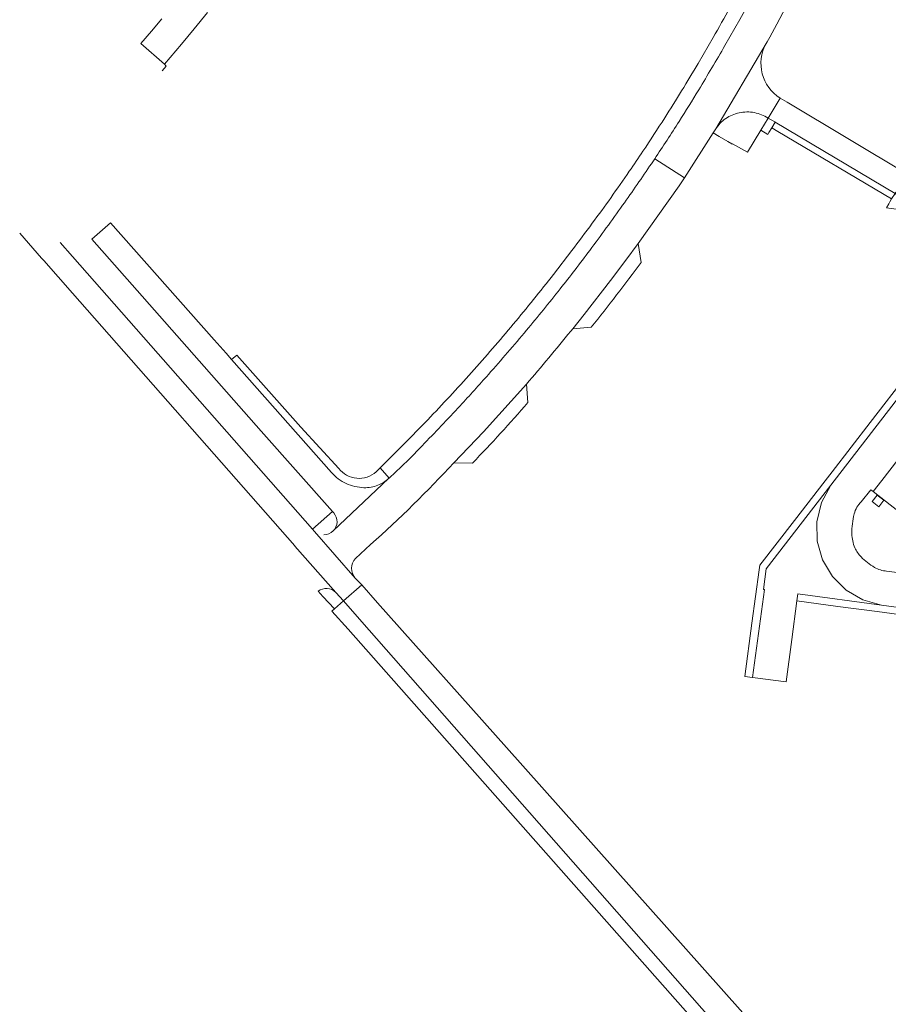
# Model space of a CAD drawing. Extents: x 152048 to 156914, y 461460 to 468786.
# Tile 196 of 256: x 153992 to 154117, y 468118 to 468260. Entities that reach past the tile are written whole.
import ezdxf

# ---------------------------------------------------------------- set-up
doc = ezdxf.new("R2010")
doc.units = 0
doc.header["$LTSCALE"] = 0.75
for name, color, linetype, lineweight in [('B-RO-VH-VERHARDING_ASFALT-GV', 251, 'CONTINUOUS', 18), ('B-RO-VH-VERHARDING_BETONSTRAATSTEEN-GV', 251, 'CONTINUOUS', 18), ('B-RO-VH-VERHARDING_OPEN-GV', 251, 'CONTINUOUS', 18), ('B-RO-VH-VERHARDING_TEGEL-GV', 251, 'CONTINUOUS', 18)]:
    doc.layers.add(name, color=color, linetype=linetype, lineweight=lineweight)

msp = doc.modelspace()

# ---------------------------------------------------------------- linework, layer by layer
at = {"layer": 'B-RO-VH-VERHARDING_ASFALT-GV'}
msp.add_lwpolyline([(153992.42, 468228.996), (153995.564, 468225.404), (153995.581, 468225.385), (153995.869, 468225.058), (154000, 468220.364), (154031.966, 468184.04), (154031.986, 468184.001), (154037.861, 468177.354), (154038.949, 468176.12), (154041.584, 468178.437), (154040.666, 468179.418), (154034.808, 468186.103), (154034.502, 468186.451), (154000, 468225.659), (153998.245, 468227.653)], dxfattribs=at)
msp.add_lwpolyline([(153992.42, 468228.996), (153995.564, 468225.404), (153995.581, 468225.385), (153995.869, 468225.058), (154000, 468220.364), (154031.966, 468184.04), (154031.986, 468184.001), (154037.861, 468177.354), (154038.949, 468176.12), (154041.584, 468178.437), (154040.666, 468179.418), (154034.808, 468186.103), (154034.502, 468186.451), (154000, 468225.659), (153998.245, 468227.653)], dxfattribs=at)
at = {"layer": 'B-RO-VH-VERHARDING_BETONSTRAATSTEEN-GV'}
for points in [[(154083.701, 468239.706), (154087.966, 468236.973), (154092.109, 468243.41), (154092.478, 468243.982), (154099.715, 468256.254), (154099.864, 468256.507), (154100.069, 468256.844), (154100.268, 468257.197), (154101.281, 468259.068), (154102.998, 468262.328), (154098.607, 468264.609), (154098.027, 468263.541), (154095.938, 468259.735), (154093.796, 468255.969)], [(154083.701, 468239.706), (154087.966, 468236.973), (154092.109, 468243.41), (154092.478, 468243.982), (154099.715, 468256.254), (154099.864, 468256.507), (154100.069, 468256.844), (154100.268, 468257.197), (154101.281, 468259.068), (154102.998, 468262.328), (154098.607, 468264.609), (154098.027, 468263.541), (154095.938, 468259.735), (154093.796, 468255.969)], [(154019.398, 468260.751), (154017.509, 468258.4), (154015.656, 468256.164), (154013.224, 468253.319), (154013.497, 468253.037), (154012.911, 468252.325)], [(154019.398, 468260.751), (154017.509, 468258.4), (154015.656, 468256.164), (154013.224, 468253.319), (154013.497, 468253.037), (154012.911, 468252.325)], [(154092.478, 468243.982), (154092.109, 468243.41), (154092.972, 468242.902), (154094.22, 468242.168), (154094.802, 468241.826), (154094.852, 468241.796), (154094.902, 468241.869), (154097.067, 468240.641), (154098.975, 468243.819), (154100.019, 468245.546)], [(154092.478, 468243.982), (154092.109, 468243.41), (154092.972, 468242.902), (154094.22, 468242.168), (154094.802, 468241.826), (154094.852, 468241.796), (154094.902, 468241.869), (154097.067, 468240.641), (154098.975, 468243.819), (154100.019, 468245.546)], [(154120.107, 468208.793), (154114.69, 468201.782), (154109.211, 468194.691), (154108.216, 468193.404), (154103.797, 468187.684), (154098.825, 468181.249), (154098.735, 468180.591), (154097.686, 468172.935), (154096.637, 468165.281), (154097.78, 468165.127), (154099.487, 468177.769), (154099.331, 468177.791), (154099.727, 468180.755), (154109.02, 468192.787), (154147.025, 468241.996)], [(154120.107, 468208.793), (154114.69, 468201.782), (154109.211, 468194.691), (154108.216, 468193.404), (154103.797, 468187.684), (154098.825, 468181.249), (154098.735, 468180.591), (154097.686, 468172.935), (154096.637, 468165.281), (154097.78, 468165.127), (154099.487, 468177.769), (154099.331, 468177.791), (154099.727, 468180.755), (154109.02, 468192.787), (154147.025, 468241.996)], [(154147.025, 468241.996), (154109.02, 468192.787), (154107.674, 468190.275), (154107.016, 468187.507), (154107.082, 468184.724), (154107.842, 468182.049), (154109.251, 468179.649), (154111.22, 468177.68), (154113.62, 468176.271), (154116.316, 468175.504), (154209.176, 468162.987)], [(154147.025, 468241.996), (154109.02, 468192.787), (154107.674, 468190.275), (154107.016, 468187.507), (154107.082, 468184.724), (154107.842, 468182.049), (154109.251, 468179.649), (154111.22, 468177.68), (154113.62, 468176.271), (154116.316, 468175.504), (154209.176, 468162.987)], [(154071.631, 468214.901), (154071.954, 468215.272), (154073.58, 468217.302), (154077.362, 468222.222), (154079.545, 468225.111), (154081.323, 468227.537), (154087.218, 468235.811), (154087.966, 468236.973), (154083.701, 468239.706), (154083.224, 468238.995)], [(154071.631, 468214.901), (154071.954, 468215.272), (154073.58, 468217.302), (154077.362, 468222.222), (154079.545, 468225.111), (154081.323, 468227.537), (154087.218, 468235.811), (154087.966, 468236.973), (154083.701, 468239.706), (154083.224, 468238.995)], [(154117.038, 468180.418), (154120.044, 468180.018), (154120.11, 468180.438), (154120.728, 468184.934), (154133.25, 468183.208), (154132.63, 468178.757), (154132.621, 468178.335), (154143.416, 468176.91), (154143.477, 468177.282), (154144.098, 468181.78), (154141.474, 468182.16), (154141.728, 468184.208), (154143.142, 468194.644), (154145.02, 468208.47), (154146.899, 468222.302), (154148.317, 468232.729), (154148.633, 468232.686), (154153.571, 468232.02), (154153.736, 468234.124), (154154.318, 468238.606), (154154.338, 468238.982)], [(154117.038, 468180.418), (154120.044, 468180.018), (154120.11, 468180.438), (154120.728, 468184.934), (154133.25, 468183.208), (154132.63, 468178.757), (154132.621, 468178.335), (154143.416, 468176.91), (154143.477, 468177.282), (154144.098, 468181.78), (154141.474, 468182.16), (154141.728, 468184.208), (154143.142, 468194.644), (154145.02, 468208.47), (154146.899, 468222.302), (154148.317, 468232.729), (154148.633, 468232.686), (154153.571, 468232.02), (154153.736, 468234.124), (154154.318, 468238.606), (154154.338, 468238.982)], [(154113.394, 468190.393), (154114.781, 468192.094), (154115.1, 468191.867), (154116.354, 468193.431), (154139.822, 468223.8), (154139.526, 468224.083), (154147.935, 468235.089), (154149.247, 468236.843)], [(154149.247, 468236.843), (154147.935, 468235.089), (154139.526, 468224.083), (154139.822, 468223.8), (154143.429, 468221.106), (154118.662, 468189.101), (154115.1, 468191.867), (154114.781, 468192.094), (154113.394, 468190.393)], [(154113.394, 468190.393), (154114.781, 468192.094), (154115.1, 468191.867), (154116.354, 468193.431), (154139.822, 468223.8), (154139.526, 468224.083), (154147.935, 468235.089), (154149.247, 468236.843)], [(154149.247, 468236.843), (154147.935, 468235.089), (154139.526, 468224.083), (154139.822, 468223.8), (154143.429, 468221.106), (154118.662, 468189.101), (154115.1, 468191.867), (154114.781, 468192.094), (154113.394, 468190.393)], [(154037.238, 468194.585), (154022.887, 468210.818), (154022.078, 468211.733), (154021.22, 468212.703), (154020.386, 468213.647), (154005.475, 468230.513), (154002.772, 468228.12), (154009.284, 468220.764), (154027.109, 468200.55), (154037.382, 468188.985), (154037.573, 468188.77)], [(154037.238, 468194.585), (154022.887, 468210.818), (154022.078, 468211.733), (154021.22, 468212.703), (154020.386, 468213.647), (154005.475, 468230.513), (154002.772, 468228.12), (154009.284, 468220.764), (154027.109, 468200.55), (154037.382, 468188.985), (154037.573, 468188.77)], [(154038.276, 468195.185), (154032.814, 468201.097), (154023.657, 468211.476), (154022.887, 468210.818), (154037.238, 468194.585)], [(154038.276, 468195.185), (154032.814, 468201.097), (154023.657, 468211.476), (154022.887, 468210.818), (154037.238, 468194.585)], [(154054.849, 468195.995), (154059.087, 468200.44), (154065.263, 468207.286)], [(154054.849, 468195.995), (154059.087, 468200.44), (154065.263, 468207.286)], [(154050.273, 468198.436), (154048.336, 468196.472), (154046.361, 468194.547), (154045.613, 468193.868), (154045.532, 468193.79), (154045.446, 468193.711), (154037.485, 468186.188)], [(154050.273, 468198.436), (154048.336, 468196.472), (154046.361, 468194.547), (154045.613, 468193.868), (154045.532, 468193.79), (154045.446, 468193.711), (154037.485, 468186.188)], [(154045.446, 468193.711), (154045.532, 468193.79), (154044.228, 468195.263), (154043.66, 468194.698)], [(154045.446, 468193.711), (154045.532, 468193.79), (154044.228, 468195.263), (154043.66, 468194.698)], [(154037.485, 468186.188), (154045.446, 468193.711)], [(154037.485, 468186.188), (154045.446, 468193.711)], [(154037.573, 468188.77), (154037.382, 468188.985), (154034.502, 468186.451), (154034.808, 468186.103)], [(154037.573, 468188.77), (154037.382, 468188.985), (154034.502, 468186.451), (154034.808, 468186.103)], [(154034.808, 468186.103), (154040.666, 468179.418)], [(154034.808, 468186.103), (154040.666, 468179.418)], [(154040.673, 468182.247), (154042.869, 468184.24)], [(154040.673, 468182.247), (154042.869, 468184.24)], [(154037.861, 468177.354), (154031.986, 468184.001)], [(154037.861, 468177.354), (154031.986, 468184.001)], [(154120.044, 468180.018), (154117.038, 468180.418)], [(154120.044, 468180.018), (154117.038, 468180.418)], [(154209.176, 468162.987), (154116.316, 468175.504), (154104.278, 468177.124), (154104.148, 468176.129), (154110.011, 468175.344), (154115.66, 468174.585), (154121.306, 468173.827)], [(154209.176, 468162.987), (154116.316, 468175.504), (154104.278, 468177.124), (154104.148, 468176.129), (154110.011, 468175.344), (154115.66, 468174.585), (154121.306, 468173.827)]]:
    msp.add_lwpolyline(points, dxfattribs=at)
for points in [[(154093.796, 468255.969, -0.0045536), (154090.033, 468249.618)], [(154093.796, 468255.969, -0.0045536), (154090.033, 468249.618)], [(154090.033, 468249.618, -0.0062326), (154087.215, 468245.082)], [(154090.033, 468249.618, -0.0062326), (154087.215, 468245.082)], [(154098.037, 468246.334, 0.0991348), (154095.848, 468246.309)], [(154098.037, 468246.334, 0.0991348), (154095.848, 468246.309)], [(154100.019, 468245.546, 0.0966534), (154098.037, 468246.334)], [(154100.019, 468245.546, 0.0966534), (154098.037, 468246.334)], [(154087.215, 468245.082, -0.0056136), (154083.701, 468239.706)], [(154087.215, 468245.082, -0.0056136), (154083.701, 468239.706)], [(154093.925, 468245.482, 0.1021352), (154092.478, 468243.982)], [(154093.925, 468245.482, 0.1021352), (154092.478, 468243.982)], [(154095.848, 468246.309, 0.0991087), (154093.925, 468245.482)], [(154095.848, 468246.309, 0.0991087), (154093.925, 468245.482)], [(154083.224, 468238.995, -0.0061395), (154079.089, 468233.012)], [(154083.224, 468238.995, -0.0061395), (154079.089, 468233.012)], [(154079.089, 468233.012, -0.0063363), (154074.37, 468226.53)], [(154079.089, 468233.012, -0.0063363), (154074.37, 468226.53)], [(154074.37, 468226.53, -0.0072549), (154070.103, 468220.98)], [(154074.37, 468226.53, -0.0072549), (154070.103, 468220.98)], [(154070.103, 468220.98, -0.0071326), (154065.263, 468215.037)], [(154070.103, 468220.98, -0.0071326), (154065.263, 468215.037)], [(154065.263, 468215.037, -0.0063631), (154059.817, 468208.704)], [(154065.263, 468215.037, -0.0063631), (154059.817, 468208.704)], [(154065.263, 468207.286, 0.0062297), (154071.631, 468214.901)], [(154065.263, 468207.286, 0.0062297), (154071.631, 468214.901)], [(154059.817, 468208.704, -0.0068586), (154055.728, 468204.19)], [(154059.817, 468208.704, -0.0068586), (154055.728, 468204.19)], [(154055.728, 468204.19, -0.005084), (154050.273, 468198.436)], [(154055.728, 468204.19, -0.005084), (154050.273, 468198.436)], [(154042.869, 468184.24, 0.0229618), (154054.849, 468195.995)], [(154042.869, 468184.24, 0.0229618), (154054.849, 468195.995)], [(154037.238, 468194.585, 0.1089076), (154039.347, 468193.011)], [(154039.347, 468193.011, -0.1089076), (154037.238, 468194.585)], [(154037.238, 468194.585, 0.1089076), (154039.347, 468193.011)], [(154039.347, 468193.011, -0.1089076), (154037.238, 468194.585)], [(154043.66, 468194.698, -0.4370217), (154038.276, 468195.185)], [(154043.66, 468194.698, -0.4370217), (154038.276, 468195.185)], [(154039.347, 468193.011, 0.1015303), (154041.908, 468192.411)], [(154041.908, 468192.411, -0.1015303), (154039.347, 468193.011)], [(154039.347, 468193.011, 0.1015303), (154041.908, 468192.411)], [(154041.908, 468192.411, -0.1015303), (154039.347, 468193.011)], [(154041.908, 468192.411, 0.1018912), (154043.909, 468192.761)], [(154043.909, 468192.761, -0.1018912), (154041.908, 468192.411)], [(154041.908, 468192.411, 0.1018912), (154043.909, 468192.761)], [(154043.909, 468192.761, -0.1018912), (154041.908, 468192.411)], [(154043.909, 468192.761, 0.0896992), (154045.446, 468193.711)], [(154045.446, 468193.711, -0.0896992), (154043.909, 468192.761)], [(154043.909, 468192.761, 0.0896992), (154045.446, 468193.711)], [(154045.446, 468193.711, -0.0896992), (154043.909, 468192.761)], [(154112.765, 468189.585, -0.0687799), (154113.394, 468190.393)], [(154113.394, 468190.393, 0.0687799), (154112.765, 468189.585)], [(154112.765, 468189.585, -0.0687799), (154113.394, 468190.393)], [(154113.394, 468190.393, 0.0687799), (154112.765, 468189.585)], [(154038.039, 468187.462, 0.1908736), (154037.573, 468188.77)], [(154037.573, 468188.77, -0.1908736), (154038.039, 468187.462)], [(154038.039, 468187.462, 0.1908736), (154037.573, 468188.77)], [(154037.573, 468188.77, -0.1908736), (154038.039, 468187.462)], [(154112.116, 468187.222, -0.0339365), (154112.378, 468188.637)], [(154112.378, 468188.637, 0.0339365), (154112.116, 468187.222)], [(154112.116, 468187.222, -0.0339365), (154112.378, 468188.637)], [(154112.378, 468188.637, 0.0339365), (154112.116, 468187.222)], [(154112.378, 468188.637, -0.068368), (154112.765, 468189.585)], [(154112.765, 468189.585, 0.068368), (154112.378, 468188.637)], [(154112.378, 468188.637, -0.068368), (154112.765, 468189.585)], [(154112.765, 468189.585, 0.068368), (154112.378, 468188.637)], [(154037.485, 468186.188, 0.191493), (154038.039, 468187.462)], [(154038.039, 468187.462, -0.191493), (154037.485, 468186.188)], [(154037.485, 468186.188, 0.191493), (154038.039, 468187.462)], [(154038.039, 468187.462, -0.191493), (154037.485, 468186.188)], [(154112.05, 468185.784, -0.0347611), (154112.116, 468187.222)], [(154112.116, 468187.222, 0.0347611), (154112.05, 468185.784)], [(154112.05, 468185.784, -0.0347611), (154112.116, 468187.222)], [(154112.116, 468187.222, 0.0347611), (154112.05, 468185.784)], [(154036.163, 468185.617, 0.192851), (154037.485, 468186.188)], [(154037.485, 468186.188, -0.192851), (154036.163, 468185.617)], [(154036.163, 468185.617, 0.192851), (154037.485, 468186.188)], [(154037.485, 468186.188, -0.192851), (154036.163, 468185.617)], [(154112.486, 468183.769, -0.0961777), (154112.05, 468185.784)], [(154112.05, 468185.784, 0.0961777), (154112.486, 468183.769)], [(154112.486, 468183.769, -0.0961777), (154112.05, 468185.784)], [(154112.05, 468185.784, 0.0961777), (154112.486, 468183.769)], [(154113.371, 468182.46, -0.0967147), (154112.486, 468183.769)], [(154112.486, 468183.769, 0.0967147), (154113.371, 468182.46)], [(154113.371, 468182.46, -0.0967147), (154112.486, 468183.769)], [(154112.486, 468183.769, 0.0967147), (154113.371, 468182.46)], [(154040.666, 468179.418, -0.3771654), (154040.673, 468182.247)], [(154040.666, 468179.418, -0.3771654), (154040.673, 468182.247)], [(154115.313, 468180.945, -0.061568), (154113.371, 468182.46)], [(154113.371, 468182.46, 0.061568), (154115.313, 468180.945)], [(154115.313, 468180.945, -0.061568), (154113.371, 468182.46)], [(154113.371, 468182.46, 0.061568), (154115.313, 468180.945)], [(154116.143, 468180.576, -0.0611446), (154115.313, 468180.945)], [(154115.313, 468180.945, 0.0611446), (154116.143, 468180.576)], [(154116.143, 468180.576, -0.0611446), (154115.313, 468180.945)], [(154115.313, 468180.945, 0.0611446), (154116.143, 468180.576)], [(154117.038, 468180.418, -0.0624004), (154116.143, 468180.576)], [(154116.143, 468180.576, 0.0624004), (154117.038, 468180.418)], [(154117.038, 468180.418, -0.0624004), (154116.143, 468180.576)], [(154116.143, 468180.576, 0.0624004), (154117.038, 468180.418)], [(154035.32, 468177.507, -0.3884196), (154037.861, 468177.354)], [(154035.32, 468177.507, -0.3884196), (154037.861, 468177.354)]]:
    msp.add_lwpolyline(points, format="xyb", dxfattribs=at)
for points in [[(154100.537, 468244.165), (154101.018, 468244.96), (154100.965, 468244.991), (154100.019, 468245.546), (154098.975, 468243.819), (154099.969, 468243.182), (154100.125, 468243.479)], [(154100.537, 468244.165), (154101.018, 468244.96), (154100.965, 468244.991), (154100.019, 468245.546), (154098.975, 468243.819), (154099.969, 468243.182), (154100.125, 468243.479)], [(154118.294, 468234.696), (154101.018, 468244.96), (154100.537, 468244.165), (154101.419, 468243.64), (154117.753, 468233.926)], [(154118.294, 468234.696), (154101.018, 468244.96), (154100.537, 468244.165), (154101.419, 468243.64), (154117.753, 468233.926)], [(154117.369, 468233.24), (154117.035, 468232.644), (154120.149, 468232.236), (154134.984, 468230.297), (154135.135, 468229.897), (154135.215, 468229.486), (154135.229, 468229.035), (154135.128, 468228.482), (154134.912, 468227.971), (154137.594, 468231.378), (154119.847, 468233.773), (154118.294, 468234.696), (154117.753, 468233.926), (154117.51, 468233.492)], [(154117.369, 468233.24), (154117.035, 468232.644), (154120.149, 468232.236), (154134.984, 468230.297), (154135.135, 468229.897), (154135.215, 468229.486), (154135.229, 468229.035), (154135.128, 468228.482), (154134.912, 468227.971), (154137.594, 468231.378), (154119.847, 468233.773), (154118.294, 468234.696), (154117.753, 468233.926), (154117.51, 468233.492)], [(154104.148, 468176.129), (154104.278, 468177.124), (154116.316, 468175.504), (154113.62, 468176.271), (154111.22, 468177.68), (154109.251, 468179.649), (154107.842, 468182.049), (154107.082, 468184.724), (154107.016, 468187.507), (154107.674, 468190.275), (154109.02, 468192.787), (154099.727, 468180.755), (154099.331, 468177.791), (154099.487, 468177.769), (154097.78, 468165.127), (154102.597, 468164.476), (154103.406, 468170.558)], [(154104.148, 468176.129), (154104.278, 468177.124), (154116.316, 468175.504), (154113.62, 468176.271), (154111.22, 468177.68), (154109.251, 468179.649), (154107.842, 468182.049), (154107.082, 468184.724), (154107.016, 468187.507), (154107.674, 468190.275), (154109.02, 468192.787), (154099.727, 468180.755), (154099.331, 468177.791), (154099.487, 468177.769), (154097.78, 468165.127), (154102.597, 468164.476), (154103.406, 468170.558)], [(154115.902, 468189.665), (154114.954, 468190.402), (154115.69, 468191.349), (154116.638, 468190.613)], [(154115.902, 468189.665), (154114.954, 468190.402), (154115.69, 468191.349), (154116.638, 468190.613)]]:
    msp.add_lwpolyline(points, close=True, dxfattribs=at)
at = {"layer": 'B-RO-VH-VERHARDING_OPEN-GV'}
for points in [[(154098.928, 468113.26), (154099.16, 468113.478), (154099.28, 468113.591), (154096.008, 468117.319), (154062.416, 468155.042), (154043.87, 468175.87), (154041.584, 468178.437), (154038.949, 468176.12), (154041.244, 468173.509), (154092.924, 468114.755), (154096.269, 468110.946)], [(154098.928, 468113.26), (154099.16, 468113.478), (154099.28, 468113.591), (154096.008, 468117.319), (154062.416, 468155.042), (154043.87, 468175.87), (154041.584, 468178.437), (154038.949, 468176.12), (154041.244, 468173.509), (154092.924, 468114.755), (154096.269, 468110.946)], [(154091.395, 468113.495), (154092.373, 468112.382), (154094.762, 468109.636), (154096.269, 468110.946), (154092.924, 468114.755), (154041.244, 468173.509), (154038.949, 468176.12), (154037.691, 468174.983), (154037.3, 468174.645), (154039.634, 468172.067)], [(154091.395, 468113.495), (154092.373, 468112.382), (154094.762, 468109.636), (154096.269, 468110.946), (154092.924, 468114.755), (154041.244, 468173.509), (154038.949, 468176.12), (154037.691, 468174.983), (154037.3, 468174.645), (154039.634, 468172.067)]]:
    msp.add_lwpolyline(points, close=True, dxfattribs=at)
at = {"layer": 'B-RO-VH-VERHARDING_TEGEL-GV'}
for points in [[(154093.796, 468255.969), (154095.938, 468259.735), (154098.027, 468263.541), (154098.607, 468264.609)], [(154093.796, 468255.969), (154095.938, 468259.735), (154098.027, 468263.541), (154098.607, 468264.609)], [(154012.911, 468252.325), (154013.497, 468253.037), (154013.224, 468253.319), (154009.836, 468256.286), (154011.361, 468258.033), (154012.856, 468259.807)], [(154012.911, 468252.325), (154013.497, 468253.037), (154013.224, 468253.319), (154009.836, 468256.286), (154011.361, 468258.033), (154012.856, 468259.807)], [(154092.112, 468257.154), (154089.943, 468253.412)], [(154092.112, 468257.154), (154089.943, 468253.412)], [(154099.715, 468256.254), (154092.478, 468243.982)], [(154099.715, 468256.254), (154092.478, 468243.982)], [(154100.019, 468245.546), (154101.761, 468248.429)], [(154100.019, 468245.546), (154101.761, 468248.429)], [(154083.224, 468238.995), (154083.701, 468239.706)], [(154083.224, 468238.995), (154083.701, 468239.706)], [(154071.78, 468226.505), (154069.155, 468223.08)], [(154071.78, 468226.505), (154069.155, 468223.08)], [(154081.772, 468224.807), (154081.323, 468227.537), (154079.545, 468225.111), (154077.362, 468222.222), (154073.58, 468217.302), (154071.954, 468215.272), (154074.594, 468215.488)], [(154081.772, 468224.807), (154081.323, 468227.537), (154079.545, 468225.111), (154077.362, 468222.222), (154073.58, 468217.302), (154071.954, 468215.272), (154074.594, 468215.488)], [(154065.481, 468204.652), (154065.263, 468207.286), (154059.087, 468200.44), (154054.849, 468195.995), (154057.523, 468195.948)], [(154065.481, 468204.652), (154065.263, 468207.286), (154059.087, 468200.44), (154054.849, 468195.995), (154057.523, 468195.948)], [(154047.676, 468198.691), (154044.228, 468195.263), (154045.532, 468193.79), (154045.613, 468193.868), (154046.361, 468194.547), (154048.336, 468196.472), (154050.273, 468198.436)], [(154047.676, 468198.691), (154044.228, 468195.263), (154045.532, 468193.79), (154045.613, 468193.868), (154046.361, 468194.547), (154048.336, 468196.472), (154050.273, 468198.436)], [(154035.32, 468177.507), (154036.005, 468176.778), (154037.691, 468174.983), (154038.949, 468176.12), (154037.861, 468177.354)], [(154035.32, 468177.507), (154036.005, 468176.778), (154037.691, 468174.983), (154038.949, 468176.12), (154037.861, 468177.354)]]:
    msp.add_lwpolyline(points, dxfattribs=at)
for points in [[(154094.526, 468261.404, -0.0047706), (154092.112, 468257.154)], [(154094.526, 468261.404, -0.0047706), (154092.112, 468257.154)], [(154101.761, 468248.429, -0.4014653), (154099.715, 468256.254)], [(154101.761, 468248.429, -0.4014653), (154099.715, 468256.254)], [(154090.033, 468249.618, 0.0045536), (154093.796, 468255.969)], [(154090.033, 468249.618, 0.0045536), (154093.796, 468255.969)], [(154089.943, 468253.412, -0.0085536), (154085.14, 468245.585)], [(154089.943, 468253.412, -0.0085536), (154085.14, 468245.585)], [(154087.215, 468245.082, 0.0062326), (154090.033, 468249.618)], [(154087.215, 468245.082, 0.0062326), (154090.033, 468249.618)], [(154095.848, 468246.309, -0.0991348), (154098.037, 468246.334)], [(154095.848, 468246.309, -0.0991348), (154098.037, 468246.334)], [(154098.037, 468246.334, -0.0966534), (154100.019, 468245.546)], [(154098.037, 468246.334, -0.0966534), (154100.019, 468245.546)], [(154085.14, 468245.585, -0.0050378), (154082.01, 468240.791)], [(154085.14, 468245.585, -0.0050378), (154082.01, 468240.791)], [(154083.701, 468239.706, 0.0056136), (154087.215, 468245.082)], [(154083.701, 468239.706, 0.0056136), (154087.215, 468245.082)], [(154092.478, 468243.982, -0.1021352), (154093.925, 468245.482)], [(154092.478, 468243.982, -0.1021352), (154093.925, 468245.482)], [(154093.925, 468245.482, -0.0991087), (154095.848, 468246.309)], [(154093.925, 468245.482, -0.0991087), (154095.848, 468246.309)], [(154082.01, 468240.791, -0.0035764), (154080.055, 468237.903)], [(154082.01, 468240.791, -0.0035764), (154080.055, 468237.903)], [(154080.055, 468237.903, -0.0086472), (154074.729, 468230.424)], [(154080.055, 468237.903, -0.0086472), (154074.729, 468230.424)], [(154079.089, 468233.012, 0.0061395), (154083.224, 468238.995)], [(154079.089, 468233.012, 0.0061395), (154083.224, 468238.995)], [(154074.37, 468226.53, 0.0063363), (154079.089, 468233.012)], [(154074.37, 468226.53, 0.0063363), (154079.089, 468233.012)], [(154074.729, 468230.424, -0.0046891), (154071.78, 468226.505)], [(154074.729, 468230.424, -0.0046891), (154071.78, 468226.505)], [(154070.103, 468220.98, 0.0072549), (154074.37, 468226.53)], [(154070.103, 468220.98, 0.0072549), (154074.37, 468226.53)], [(154074.594, 468215.488, 0.008314), (154081.772, 468224.807)], [(154074.594, 468215.488, 0.008314), (154081.772, 468224.807)], [(154069.155, 468223.08, -0.0084878), (154063.377, 468215.92)], [(154069.155, 468223.08, -0.0084878), (154063.377, 468215.92)], [(154065.263, 468215.037, 0.0071326), (154070.103, 468220.98)], [(154065.263, 468215.037, 0.0071326), (154070.103, 468220.98)], [(154063.377, 468215.92, -0.0086319), (154057.361, 468208.962)], [(154063.377, 468215.92, -0.0086319), (154057.361, 468208.962)], [(154059.817, 468208.704, 0.0063631), (154065.263, 468215.037)], [(154059.817, 468208.704, 0.0063631), (154065.263, 468215.037)], [(154057.361, 468208.962, -0.008874), (154051.077, 468202.176)], [(154057.361, 468208.962, -0.008874), (154051.077, 468202.176)], [(154055.728, 468204.19, 0.0068586), (154059.817, 468208.704)], [(154055.728, 468204.19, 0.0068586), (154059.817, 468208.704)], [(154050.273, 468198.436, 0.005084), (154055.728, 468204.19)], [(154050.273, 468198.436, 0.005084), (154055.728, 468204.19)], [(154057.523, 468195.948, 0.0126051), (154065.481, 468204.652)], [(154057.523, 468195.948, 0.0126051), (154065.481, 468204.652)], [(154051.077, 468202.176, -0.0049368), (154047.676, 468198.691)], [(154051.077, 468202.176, -0.0049368), (154047.676, 468198.691)], [(154037.861, 468177.354, 0.3884196), (154035.32, 468177.507)], [(154037.861, 468177.354, 0.3884196), (154035.32, 468177.507)]]:
    msp.add_lwpolyline(points, format="xyb", dxfattribs=at)
for points in [[(154101.018, 468244.96), (154118.294, 468234.696), (154120.202, 468237.407), (154102.754, 468247.835), (154101.761, 468248.429), (154100.019, 468245.546), (154100.965, 468244.991)], [(154101.018, 468244.96), (154118.294, 468234.696), (154120.202, 468237.407), (154102.754, 468247.835), (154101.761, 468248.429), (154100.019, 468245.546), (154100.965, 468244.991)], [(154139.822, 468223.8), (154116.354, 468193.431), (154115.1, 468191.867), (154118.662, 468189.101), (154143.429, 468221.106)], [(154139.822, 468223.8), (154116.354, 468193.431), (154115.1, 468191.867), (154118.662, 468189.101), (154143.429, 468221.106)]]:
    msp.add_lwpolyline(points, close=True, dxfattribs=at)

doc.saveas('drawing.dxf')
